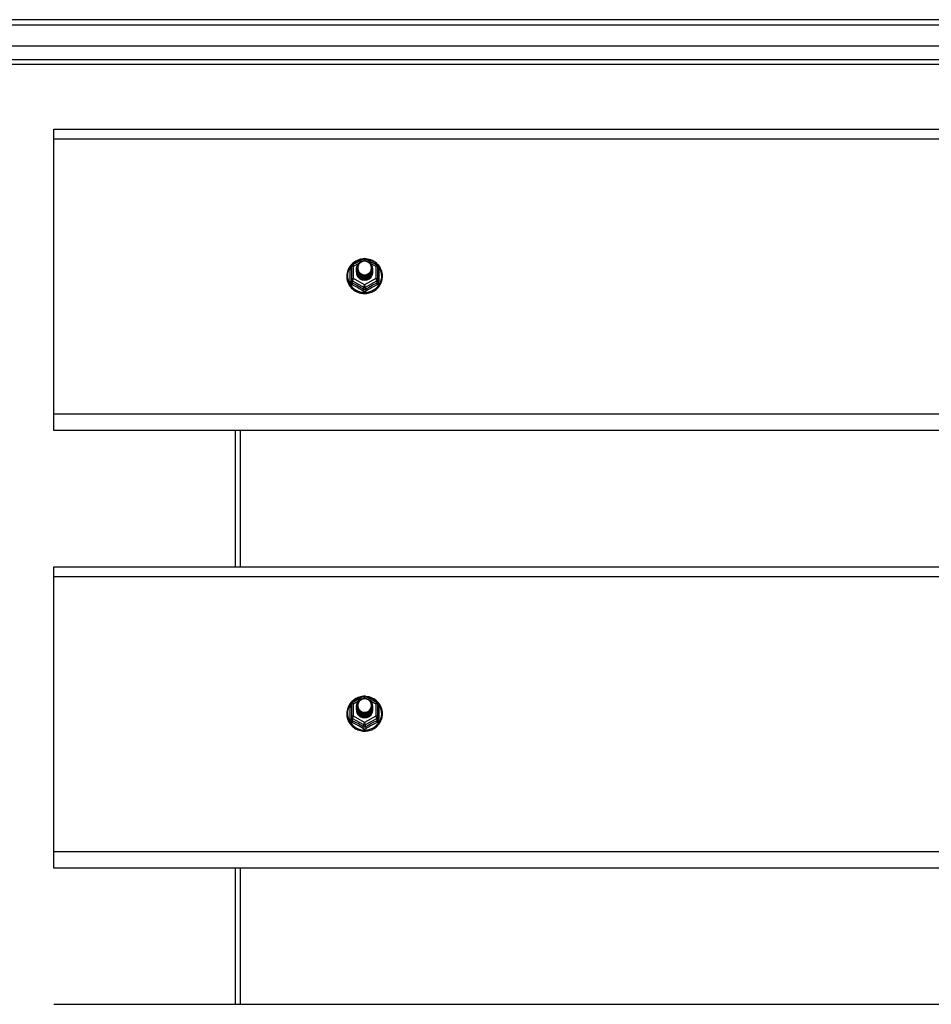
# Model space of a CAD drawing. Header units: inches. Extents: x 88 to 220, y 60 to 100.
# Tile 19 of 30: x 119 to 137, y 79 to 98. Entities that reach past the tile are written whole.
import ezdxf

# ---------------------------------------------------------------- set-up
doc = ezdxf.new("R2010")
doc.units = ezdxf.units.IN
doc.header["$MEASUREMENT"] = 0
doc.layers.add('Visible Edges(ANSI)', color=7, linetype='Continuous', lineweight=25)
doc.layers.add('Visible Tangent Edges(ANSI)', color=7, linetype='Continuous', lineweight=25)

msp = doc.modelspace()

# ---------------------------------------------------------------- linework, layer by layer
at = {"layer": 'Visible Edges(ANSI)'}
for p, q in [((154, 98.435), (88.198, 98.435)), ((153.39, 97.923), (88.807, 97.923)), ((153.202, 97.569), (88.996, 97.569)), ((119.599, 96.134), (119.599, 96.32)), ((119.599, 96.32), (153.233, 96.32)), ((119.599, 90.815), (119.599, 96.134)), ((125.365, 93.699), (125.579, 93.819)), ((125.618, 93.819), (125.832, 93.699)), ((125.345, 93.665), (125.345, 93.425)), ((125.445, 93.634), (125.445, 93.634)), ((125.445, 93.621), (125.445, 93.621)), ((125.445, 93.609), (125.445, 93.609)), ((125.445, 93.596), (125.445, 93.596)), ((125.445, 93.583), (125.445, 93.584)), ((125.445, 93.571), (125.445, 93.571)), ((125.445, 93.558), (125.445, 93.559)), ((125.752, 93.627), (125.752, 93.628)), ((125.752, 93.615), (125.752, 93.615)), ((125.752, 93.602), (125.752, 93.603)), ((125.752, 93.59), (125.752, 93.59)), ((125.752, 93.577), (125.752, 93.578)), ((125.752, 93.565), (125.752, 93.565)), ((125.853, 93.425), (125.853, 93.665)), ((125.345, 93.425), (125.345, 93.38)), ((125.581, 93.412), (125.579, 93.403)), ((125.853, 93.38), (125.853, 93.425)), ((119.599, 90.502), (119.599, 90.815)), ((153.233, 90.502), (119.599, 90.502)), ((123.099, 90.502), (123.099, 87.87)), ((119.599, 87.684), (119.599, 87.87)), ((119.599, 87.87), (153.233, 87.87)), ((119.599, 82.365), (119.599, 87.684)), ((125.345, 85.215), (125.345, 84.975)), ((125.365, 85.249), (125.579, 85.369)), ((125.618, 85.369), (125.832, 85.249)), ((125.853, 84.975), (125.853, 85.215)), ((125.445, 85.184), (125.445, 85.184)), ((125.445, 85.171), (125.445, 85.171)), ((125.445, 85.159), (125.445, 85.159)), ((125.445, 85.146), (125.445, 85.146)), ((125.445, 85.133), (125.445, 85.134)), ((125.445, 85.121), (125.445, 85.121)), ((125.445, 85.108), (125.445, 85.109)), ((125.752, 85.177), (125.752, 85.178)), ((125.752, 85.165), (125.752, 85.165)), ((125.752, 85.152), (125.752, 85.153)), ((125.752, 85.14), (125.752, 85.14)), ((125.752, 85.127), (125.752, 85.128)), ((125.752, 85.115), (125.752, 85.115)), ((125.345, 84.975), (125.345, 84.93)), ((125.581, 84.962), (125.579, 84.953)), ((125.853, 84.93), (125.853, 84.975)), ((119.599, 82.052), (119.599, 82.365)), ((153.233, 82.052), (119.599, 82.052)), ((123.099, 82.052), (123.099, 79.42)), ((119.599, 79.42), (153.233, 79.42))]:
    msp.add_line(p, q, dxfattribs=at)
at = {"layer": 'Visible Edges(ANSI)', "flags": 128}
for points in [[(125.573, 93.815), (125.548, 93.812), (125.523, 93.808), (125.499, 93.802), (125.476, 93.794), (125.453, 93.785), (125.43, 93.773), (125.409, 93.761), (125.389, 93.747), (125.369, 93.731), (125.351, 93.715), (125.335, 93.697), (125.319, 93.678), (125.305, 93.658), (125.293, 93.636), (125.282, 93.615), (125.273, 93.592), (125.266, 93.569), (125.26, 93.545), (125.256, 93.521), (125.254, 93.497), (125.254, 93.473), (125.255, 93.448), (125.259, 93.424), (125.264, 93.4), (125.271, 93.377), (125.279, 93.354), (125.29, 93.332), (125.302, 93.311), (125.315, 93.29), (125.33, 93.271), (125.347, 93.253), (125.364, 93.236), (125.383, 93.22), (125.403, 93.205), (125.424, 93.192), (125.446, 93.181), (125.469, 93.171), (125.493, 93.163), (125.517, 93.156), (125.541, 93.151), (125.566, 93.148), (125.591, 93.147), (125.616, 93.147), (125.64, 93.149), (125.665, 93.153), (125.689, 93.158), (125.713, 93.166), (125.736, 93.174), (125.759, 93.185), (125.781, 93.197), (125.801, 93.21), (125.821, 93.225), (125.84, 93.242), (125.857, 93.259), (125.873, 93.278), (125.887, 93.298), (125.9, 93.318), (125.912, 93.34), (125.921, 93.362), (125.929, 93.385), (125.936, 93.409), (125.94, 93.433), (125.943, 93.457), (125.944, 93.481)], [(125.466, 93.56), (125.45, 93.599), (125.445, 93.64), (125.453, 93.681), (125.473, 93.718), (125.503, 93.748), (125.541, 93.769), (125.583, 93.779), (125.627, 93.776), (125.668, 93.762), (125.704, 93.737), (125.731, 93.704), (125.748, 93.664), (125.752, 93.621), (125.744, 93.579), (125.724, 93.541), (125.694, 93.51), (125.657, 93.488), (125.614, 93.477), (125.57, 93.478), (125.529, 93.491), (125.493, 93.515), (125.466, 93.547), (125.45, 93.586), (125.445, 93.628)], [(125.485, 93.536), (125.507, 93.517), (125.534, 93.503), (125.562, 93.494), (125.592, 93.491), (125.622, 93.493), (125.651, 93.501), (125.677, 93.515), (125.701, 93.534), (125.719, 93.557), (125.733, 93.583), (125.741, 93.611), (125.743, 93.64), (125.738, 93.669), (125.727, 93.697), (125.711, 93.721), (125.69, 93.742), (125.665, 93.758), (125.637, 93.768), (125.607, 93.772), (125.577, 93.77), (125.548, 93.762), (125.522, 93.748), (125.5, 93.729), (125.483, 93.705)], [(125.944, 93.481), (125.942, 93.513), (125.938, 93.544), (125.93, 93.574), (125.92, 93.604), (125.907, 93.632), (125.891, 93.66), (125.872, 93.685), (125.851, 93.709), (125.828, 93.731), (125.803, 93.751), (125.777, 93.768), (125.748, 93.783), (125.719, 93.795), (125.688, 93.805), (125.657, 93.811), (125.625, 93.815)], [(125.445, 93.634), (125.445, 93.629), (125.445, 93.625), (125.446, 93.62), (125.446, 93.616), (125.447, 93.611), (125.448, 93.607), (125.449, 93.602), (125.45, 93.598), (125.451, 93.594), (125.452, 93.59), (125.454, 93.585), (125.455, 93.581), (125.457, 93.577), (125.459, 93.573), (125.461, 93.569), (125.463, 93.565), (125.465, 93.561), (125.468, 93.557), (125.47, 93.553), (125.473, 93.55), (125.476, 93.546), (125.479, 93.542), (125.482, 93.539), (125.485, 93.536)], [(125.445, 93.621), (125.446, 93.602), (125.45, 93.583), (125.457, 93.565), (125.466, 93.548), (125.477, 93.532), (125.49, 93.518), (125.505, 93.505), (125.522, 93.495), (125.54, 93.486), (125.559, 93.48), (125.579, 93.477), (125.599, 93.476), (125.619, 93.477), (125.638, 93.481), (125.657, 93.488), (125.675, 93.497), (125.692, 93.508), (125.707, 93.521), (125.72, 93.536), (125.732, 93.552), (125.741, 93.57), (125.747, 93.588), (125.751, 93.608), (125.752, 93.627)], [(125.752, 93.621), (125.752, 93.601), (125.748, 93.581), (125.742, 93.562), (125.734, 93.543), (125.723, 93.526), (125.709, 93.511), (125.694, 93.497), (125.677, 93.486), (125.659, 93.476), (125.639, 93.469), (125.619, 93.465), (125.599, 93.464), (125.578, 93.465), (125.558, 93.468), (125.538, 93.475), (125.52, 93.483), (125.503, 93.495), (125.488, 93.508), (125.475, 93.523), (125.464, 93.539), (125.455, 93.557), (125.449, 93.576), (125.446, 93.595), (125.445, 93.615)], [(125.445, 93.609), (125.446, 93.589), (125.45, 93.571), (125.457, 93.552), (125.466, 93.535), (125.477, 93.519), (125.49, 93.505), (125.505, 93.493), (125.522, 93.482), (125.54, 93.474), (125.559, 93.468), (125.579, 93.464), (125.599, 93.463), (125.619, 93.465), (125.638, 93.469), (125.657, 93.475), (125.675, 93.484), (125.692, 93.495), (125.707, 93.508), (125.72, 93.523), (125.732, 93.539), (125.741, 93.557), (125.747, 93.576), (125.751, 93.595), (125.752, 93.615)], [(125.752, 93.609), (125.752, 93.589), (125.748, 93.569), (125.742, 93.549), (125.734, 93.531), (125.723, 93.514), (125.709, 93.498), (125.694, 93.485), (125.677, 93.473), (125.659, 93.464), (125.639, 93.457), (125.619, 93.453), (125.599, 93.451), (125.578, 93.452), (125.558, 93.456), (125.538, 93.462), (125.52, 93.471), (125.503, 93.482), (125.488, 93.495), (125.475, 93.51), (125.464, 93.527), (125.455, 93.545), (125.449, 93.563), (125.446, 93.583), (125.445, 93.602)], [(125.445, 93.596), (125.446, 93.577), (125.45, 93.558), (125.457, 93.54), (125.466, 93.523), (125.477, 93.507), (125.49, 93.493), (125.505, 93.48), (125.522, 93.469), (125.54, 93.461), (125.559, 93.455), (125.579, 93.452), (125.599, 93.451), (125.619, 93.452), (125.638, 93.456), (125.657, 93.463), (125.675, 93.472), (125.692, 93.483), (125.707, 93.496), (125.72, 93.511), (125.732, 93.527), (125.741, 93.545), (125.747, 93.563), (125.751, 93.583), (125.752, 93.602)], [(125.752, 93.596), (125.752, 93.576), (125.748, 93.556), (125.742, 93.537), (125.734, 93.518), (125.723, 93.501), (125.709, 93.486), (125.694, 93.472), (125.677, 93.46), (125.659, 93.451), (125.639, 93.444), (125.619, 93.44), (125.599, 93.438), (125.578, 93.44), (125.558, 93.443), (125.538, 93.45), (125.52, 93.458), (125.503, 93.469), (125.488, 93.483), (125.475, 93.498), (125.464, 93.514), (125.455, 93.532), (125.449, 93.551), (125.446, 93.57), (125.445, 93.59)], [(125.445, 93.583), (125.446, 93.564), (125.45, 93.546), (125.457, 93.527), (125.466, 93.51), (125.477, 93.494), (125.49, 93.48), (125.505, 93.467), (125.522, 93.457), (125.54, 93.449), (125.559, 93.443), (125.579, 93.439), (125.599, 93.438), (125.619, 93.44), (125.638, 93.444), (125.657, 93.45), (125.675, 93.459), (125.692, 93.47), (125.707, 93.483), (125.72, 93.498), (125.732, 93.514), (125.741, 93.532), (125.747, 93.551), (125.751, 93.57), (125.752, 93.59)], [(125.752, 93.584), (125.752, 93.563), (125.748, 93.544), (125.742, 93.524), (125.734, 93.506), (125.723, 93.489), (125.709, 93.473), (125.694, 93.459), (125.677, 93.448), (125.659, 93.439), (125.639, 93.432), (125.619, 93.428), (125.599, 93.426), (125.578, 93.427), (125.558, 93.431), (125.538, 93.437), (125.52, 93.446), (125.503, 93.457), (125.488, 93.47), (125.475, 93.485), (125.464, 93.502), (125.455, 93.52), (125.449, 93.538), (125.446, 93.558), (125.445, 93.577)], [(125.445, 93.571), (125.446, 93.552), (125.45, 93.533), (125.457, 93.515), (125.466, 93.498), (125.477, 93.482), (125.49, 93.467), (125.505, 93.455), (125.522, 93.444), (125.54, 93.436), (125.559, 93.43), (125.579, 93.427), (125.599, 93.426), (125.619, 93.427), (125.638, 93.431), (125.657, 93.438), (125.675, 93.446), (125.692, 93.458), (125.707, 93.471), (125.72, 93.485), (125.732, 93.502), (125.741, 93.52), (125.747, 93.538), (125.751, 93.558), (125.752, 93.577)], [(125.752, 93.571), (125.752, 93.551), (125.748, 93.531), (125.742, 93.512), (125.734, 93.493), (125.723, 93.476), (125.709, 93.461), (125.694, 93.447), (125.677, 93.435), (125.659, 93.426), (125.639, 93.419), (125.619, 93.415), (125.599, 93.413), (125.578, 93.414), (125.558, 93.418), (125.538, 93.425), (125.52, 93.433), (125.503, 93.444), (125.488, 93.458), (125.475, 93.473), (125.464, 93.489), (125.455, 93.507), (125.449, 93.526), (125.446, 93.545), (125.445, 93.565)], [(125.445, 93.558), (125.446, 93.539), (125.45, 93.52), (125.457, 93.502), (125.466, 93.485), (125.477, 93.469), (125.49, 93.455), (125.505, 93.442), (125.522, 93.432), (125.54, 93.424), (125.559, 93.418), (125.579, 93.414), (125.599, 93.413), (125.619, 93.415), (125.638, 93.419), (125.657, 93.425), (125.675, 93.434), (125.692, 93.445), (125.707, 93.458), (125.72, 93.473), (125.732, 93.489), (125.741, 93.507), (125.747, 93.526), (125.751, 93.545), (125.752, 93.565)], [(125.483, 93.575), (125.482, 93.574), (125.482, 93.573), (125.481, 93.573), (125.48, 93.572), (125.48, 93.572), (125.479, 93.571), (125.478, 93.57), (125.477, 93.57), (125.477, 93.569), (125.476, 93.569), (125.475, 93.568), (125.475, 93.567), (125.474, 93.567), (125.473, 93.566), (125.472, 93.566), (125.472, 93.565), (125.471, 93.564), (125.47, 93.564), (125.47, 93.563), (125.469, 93.563), (125.468, 93.562), (125.467, 93.561), (125.467, 93.561), (125.466, 93.56)], [(125.483, 93.705), (125.482, 93.702), (125.48, 93.7), (125.479, 93.697), (125.478, 93.695), (125.477, 93.692), (125.476, 93.689), (125.475, 93.687), (125.474, 93.684), (125.473, 93.681), (125.473, 93.679), (125.472, 93.676), (125.471, 93.673), (125.471, 93.67), (125.47, 93.668), (125.47, 93.665), (125.47, 93.662), (125.469, 93.659), (125.469, 93.657), (125.469, 93.654), (125.469, 93.651), (125.469, 93.648), (125.469, 93.645), (125.469, 93.643), (125.469, 93.64)], [(125.469, 93.64), (125.469, 93.637), (125.469, 93.634), (125.469, 93.631), (125.469, 93.629), (125.469, 93.626), (125.469, 93.623), (125.469, 93.62), (125.47, 93.617), (125.47, 93.615), (125.471, 93.612), (125.471, 93.609), (125.472, 93.606), (125.472, 93.604), (125.473, 93.601), (125.474, 93.598), (125.474, 93.595), (125.475, 93.593), (125.476, 93.59), (125.477, 93.587), (125.478, 93.585), (125.479, 93.582), (125.481, 93.58), (125.482, 93.577), (125.483, 93.575)], [(125.579, 93.403), (125.571, 93.405), (125.563, 93.407), (125.555, 93.409), (125.547, 93.411), (125.54, 93.414), (125.532, 93.418), (125.525, 93.421), (125.518, 93.425), (125.511, 93.43), (125.504, 93.435), (125.498, 93.44), (125.492, 93.445), (125.487, 93.451), (125.481, 93.457), (125.476, 93.463), (125.471, 93.469), (125.467, 93.476), (125.463, 93.483), (125.46, 93.49), (125.457, 93.498), (125.454, 93.505), (125.452, 93.513), (125.45, 93.52), (125.448, 93.528)], [(125.573, 85.365), (125.548, 85.362), (125.523, 85.358), (125.499, 85.352), (125.476, 85.344), (125.453, 85.335), (125.43, 85.323), (125.409, 85.311), (125.389, 85.297), (125.369, 85.281), (125.351, 85.265), (125.335, 85.247), (125.319, 85.228), (125.305, 85.208), (125.293, 85.186), (125.282, 85.165), (125.273, 85.142), (125.266, 85.119), (125.26, 85.095), (125.256, 85.071), (125.254, 85.047), (125.254, 85.023), (125.255, 84.998), (125.259, 84.974), (125.264, 84.95), (125.271, 84.927), (125.279, 84.904), (125.29, 84.882), (125.302, 84.861), (125.315, 84.84), (125.33, 84.821), (125.347, 84.803), (125.364, 84.786), (125.383, 84.77), (125.403, 84.755), (125.424, 84.742), (125.446, 84.731), (125.469, 84.721), (125.493, 84.713), (125.517, 84.706), (125.541, 84.701), (125.566, 84.698), (125.591, 84.697), (125.616, 84.697), (125.64, 84.699), (125.665, 84.703), (125.689, 84.708), (125.713, 84.716), (125.736, 84.724), (125.759, 84.735), (125.781, 84.747), (125.801, 84.76), (125.821, 84.775), (125.84, 84.792), (125.857, 84.809), (125.873, 84.828), (125.887, 84.848), (125.9, 84.868), (125.912, 84.89), (125.921, 84.912), (125.929, 84.935), (125.936, 84.959), (125.94, 84.983), (125.943, 85.007), (125.944, 85.031)], [(125.466, 85.11), (125.45, 85.149), (125.445, 85.19), (125.453, 85.231), (125.473, 85.268), (125.503, 85.298), (125.541, 85.319), (125.583, 85.329), (125.627, 85.326), (125.668, 85.312), (125.704, 85.287), (125.731, 85.254), (125.748, 85.214), (125.752, 85.171), (125.744, 85.129), (125.724, 85.091), (125.694, 85.06), (125.657, 85.038), (125.614, 85.027), (125.57, 85.028), (125.529, 85.041), (125.493, 85.065), (125.466, 85.097), (125.45, 85.136), (125.445, 85.178)], [(125.483, 85.255), (125.482, 85.252), (125.48, 85.25), (125.479, 85.247), (125.478, 85.245), (125.477, 85.242), (125.476, 85.239), (125.475, 85.237), (125.474, 85.234), (125.473, 85.231), (125.473, 85.229), (125.472, 85.226), (125.471, 85.223), (125.471, 85.22), (125.47, 85.218), (125.47, 85.215), (125.47, 85.212), (125.469, 85.209), (125.469, 85.207), (125.469, 85.204), (125.469, 85.201), (125.469, 85.198), (125.469, 85.195), (125.469, 85.193), (125.469, 85.19)], [(125.469, 85.19), (125.469, 85.187), (125.469, 85.184), (125.469, 85.181), (125.469, 85.179), (125.469, 85.176), (125.469, 85.173), (125.469, 85.17), (125.47, 85.167), (125.47, 85.165), (125.471, 85.162), (125.471, 85.159), (125.472, 85.156), (125.472, 85.154), (125.473, 85.151), (125.474, 85.148), (125.474, 85.145), (125.475, 85.143), (125.476, 85.14), (125.477, 85.137), (125.478, 85.135), (125.479, 85.132), (125.481, 85.13), (125.482, 85.127), (125.483, 85.125)], [(125.485, 85.086), (125.507, 85.067), (125.534, 85.053), (125.562, 85.044), (125.592, 85.041), (125.622, 85.043), (125.651, 85.051), (125.677, 85.065), (125.701, 85.084), (125.719, 85.107), (125.733, 85.133), (125.741, 85.161), (125.743, 85.19), (125.738, 85.219), (125.727, 85.247), (125.711, 85.271), (125.69, 85.292), (125.665, 85.308), (125.637, 85.318), (125.607, 85.322), (125.577, 85.32), (125.548, 85.312), (125.522, 85.298), (125.5, 85.279), (125.483, 85.255)], [(125.944, 85.031), (125.942, 85.063), (125.938, 85.094), (125.93, 85.124), (125.92, 85.154), (125.907, 85.182), (125.891, 85.21), (125.872, 85.235), (125.851, 85.259), (125.828, 85.281), (125.803, 85.301), (125.777, 85.318), (125.748, 85.333), (125.719, 85.345), (125.688, 85.355), (125.657, 85.361), (125.625, 85.365)], [(125.445, 85.184), (125.445, 85.179), (125.445, 85.175), (125.446, 85.17), (125.446, 85.166), (125.447, 85.161), (125.448, 85.157), (125.449, 85.152), (125.45, 85.148), (125.451, 85.144), (125.452, 85.14), (125.454, 85.135), (125.455, 85.131), (125.457, 85.127), (125.459, 85.123), (125.461, 85.119), (125.463, 85.115), (125.465, 85.111), (125.468, 85.107), (125.47, 85.103), (125.473, 85.1), (125.476, 85.096), (125.479, 85.092), (125.482, 85.089), (125.485, 85.086)], [(125.445, 85.171), (125.446, 85.152), (125.45, 85.133), (125.457, 85.115), (125.466, 85.098), (125.477, 85.082), (125.49, 85.068), (125.505, 85.055), (125.522, 85.045), (125.54, 85.036), (125.559, 85.03), (125.579, 85.027), (125.599, 85.026), (125.619, 85.027), (125.638, 85.031), (125.657, 85.038), (125.675, 85.047), (125.692, 85.058), (125.707, 85.071), (125.72, 85.086), (125.732, 85.102), (125.741, 85.12), (125.747, 85.138), (125.751, 85.158), (125.752, 85.177)], [(125.752, 85.171), (125.752, 85.151), (125.748, 85.131), (125.742, 85.112), (125.734, 85.093), (125.723, 85.076), (125.709, 85.061), (125.694, 85.047), (125.677, 85.036), (125.659, 85.026), (125.639, 85.019), (125.619, 85.015), (125.599, 85.014), (125.578, 85.015), (125.558, 85.018), (125.538, 85.025), (125.52, 85.033), (125.503, 85.045), (125.488, 85.058), (125.475, 85.073), (125.464, 85.089), (125.455, 85.107), (125.449, 85.126), (125.446, 85.145), (125.445, 85.165)], [(125.445, 85.159), (125.446, 85.139), (125.45, 85.121), (125.457, 85.102), (125.466, 85.085), (125.477, 85.069), (125.49, 85.055), (125.505, 85.043), (125.522, 85.032), (125.54, 85.024), (125.559, 85.018), (125.579, 85.014), (125.599, 85.013), (125.619, 85.015), (125.638, 85.019), (125.657, 85.025), (125.675, 85.034), (125.692, 85.045), (125.707, 85.058), (125.72, 85.073), (125.732, 85.089), (125.741, 85.107), (125.747, 85.126), (125.751, 85.145), (125.752, 85.165)], [(125.752, 85.159), (125.752, 85.139), (125.748, 85.119), (125.742, 85.099), (125.734, 85.081), (125.723, 85.064), (125.709, 85.048), (125.694, 85.035), (125.677, 85.023), (125.659, 85.014), (125.639, 85.007), (125.619, 85.003), (125.599, 85.001), (125.578, 85.002), (125.558, 85.006), (125.538, 85.012), (125.52, 85.021), (125.503, 85.032), (125.488, 85.045), (125.475, 85.06), (125.464, 85.077), (125.455, 85.095), (125.449, 85.113), (125.446, 85.133), (125.445, 85.152)], [(125.445, 85.146), (125.446, 85.127), (125.45, 85.108), (125.457, 85.09), (125.466, 85.073), (125.477, 85.057), (125.49, 85.043), (125.505, 85.03), (125.522, 85.019), (125.54, 85.011), (125.559, 85.005), (125.579, 85.002), (125.599, 85.001), (125.619, 85.002), (125.638, 85.006), (125.657, 85.013), (125.675, 85.022), (125.692, 85.033), (125.707, 85.046), (125.72, 85.061), (125.732, 85.077), (125.741, 85.095), (125.747, 85.113), (125.751, 85.133), (125.752, 85.152)], [(125.752, 85.146), (125.752, 85.126), (125.748, 85.106), (125.742, 85.087), (125.734, 85.068), (125.723, 85.051), (125.709, 85.036), (125.694, 85.022), (125.677, 85.01), (125.659, 85.001), (125.639, 84.994), (125.619, 84.99), (125.599, 84.988), (125.578, 84.99), (125.558, 84.993), (125.538, 85), (125.52, 85.008), (125.503, 85.019), (125.488, 85.033), (125.475, 85.048), (125.464, 85.064), (125.455, 85.082), (125.449, 85.101), (125.446, 85.12), (125.445, 85.14)], [(125.445, 85.133), (125.446, 85.114), (125.45, 85.096), (125.457, 85.077), (125.466, 85.06), (125.477, 85.044), (125.49, 85.03), (125.505, 85.017), (125.522, 85.007), (125.54, 84.999), (125.559, 84.993), (125.579, 84.989), (125.599, 84.988), (125.619, 84.99), (125.638, 84.994), (125.657, 85), (125.675, 85.009), (125.692, 85.02), (125.707, 85.033), (125.72, 85.048), (125.732, 85.064), (125.741, 85.082), (125.747, 85.101), (125.751, 85.12), (125.752, 85.14)], [(125.752, 85.134), (125.752, 85.113), (125.748, 85.094), (125.742, 85.074), (125.734, 85.056), (125.723, 85.039), (125.709, 85.023), (125.694, 85.009), (125.677, 84.998), (125.659, 84.989), (125.639, 84.982), (125.619, 84.978), (125.599, 84.976), (125.578, 84.977), (125.558, 84.981), (125.538, 84.987), (125.52, 84.996), (125.503, 85.007), (125.488, 85.02), (125.475, 85.035), (125.464, 85.052), (125.455, 85.07), (125.449, 85.088), (125.446, 85.108), (125.445, 85.127)], [(125.445, 85.121), (125.446, 85.102), (125.45, 85.083), (125.457, 85.065), (125.466, 85.048), (125.477, 85.032), (125.49, 85.017), (125.505, 85.005), (125.522, 84.994), (125.54, 84.986), (125.559, 84.98), (125.579, 84.977), (125.599, 84.976), (125.619, 84.977), (125.638, 84.981), (125.657, 84.988), (125.675, 84.996), (125.692, 85.008), (125.707, 85.021), (125.72, 85.035), (125.732, 85.052), (125.741, 85.07), (125.747, 85.088), (125.751, 85.108), (125.752, 85.127)], [(125.752, 85.121), (125.752, 85.101), (125.748, 85.081), (125.742, 85.062), (125.734, 85.043), (125.723, 85.026), (125.709, 85.011), (125.694, 84.997), (125.677, 84.985), (125.659, 84.976), (125.639, 84.969), (125.619, 84.965), (125.599, 84.963), (125.578, 84.964), (125.558, 84.968), (125.538, 84.975), (125.52, 84.983), (125.503, 84.994), (125.488, 85.008), (125.475, 85.023), (125.464, 85.039), (125.455, 85.057), (125.449, 85.076), (125.446, 85.095), (125.445, 85.115)], [(125.445, 85.108), (125.446, 85.089), (125.45, 85.07), (125.457, 85.052), (125.466, 85.035), (125.477, 85.019), (125.49, 85.005), (125.505, 84.992), (125.522, 84.982), (125.54, 84.974), (125.559, 84.968), (125.579, 84.964), (125.599, 84.963), (125.619, 84.965), (125.638, 84.969), (125.657, 84.975), (125.675, 84.984), (125.692, 84.995), (125.707, 85.008), (125.72, 85.023), (125.732, 85.039), (125.741, 85.057), (125.747, 85.076), (125.751, 85.095), (125.752, 85.115)], [(125.579, 84.953), (125.571, 84.955), (125.563, 84.957), (125.555, 84.959), (125.547, 84.961), (125.54, 84.964), (125.532, 84.968), (125.525, 84.971), (125.518, 84.975), (125.511, 84.98), (125.504, 84.985), (125.498, 84.99), (125.492, 84.995), (125.487, 85.001), (125.481, 85.007), (125.476, 85.013), (125.471, 85.019), (125.467, 85.026), (125.463, 85.033), (125.46, 85.04), (125.457, 85.048), (125.454, 85.055), (125.452, 85.063), (125.45, 85.07), (125.448, 85.078)], [(125.483, 85.125), (125.482, 85.124), (125.482, 85.123), (125.481, 85.123), (125.48, 85.122), (125.48, 85.122), (125.479, 85.121), (125.478, 85.12), (125.477, 85.12), (125.477, 85.119), (125.476, 85.119), (125.475, 85.118), (125.475, 85.117), (125.474, 85.117), (125.473, 85.116), (125.472, 85.116), (125.472, 85.115), (125.471, 85.114), (125.47, 85.114), (125.47, 85.113), (125.469, 85.113), (125.468, 85.112), (125.467, 85.111), (125.467, 85.111), (125.466, 85.11)]]:
    msp.add_lwpolyline(points, dxfattribs=at)
at = {"layer": 'Visible Edges(ANSI)'}
for centre, start, end in [((125.599, 93.784), 60.8255, 119.1745), ((125.384, 93.665), 119.1745, 180), ((125.813, 93.665), 0, 60.8255), ((125.384, 85.215), 119.1745, 180), ((125.599, 85.334), 60.8255, 119.1745), ((125.813, 85.215), 0, 60.8255)]:
    msp.add_arc(centre, 0.0394, start, end, dxfattribs=at)
for centre, major_axis, start_param, end_param in [((125.599, 93.64), (0.134, 0), 3.671471, 8.899926), ((125.599, 93.555), (-0.158, 0), 6.032414, 9.675269), ((125.599, 93.635), (0.154, 0), 3.669461, 3.875388), ((125.599, 85.19), (0.134, 0), 3.671471, 8.899926), ((125.599, 85.105), (-0.158, 0), 6.032414, 9.675269), ((125.599, 85.185), (0.154, 0), 3.669461, 3.875388)]:
    msp.add_ellipse(centre, major_axis=major_axis, ratio=0.966998, start_param=start_param, end_param=end_param, dxfattribs=at)
at = {"layer": 'Visible Tangent Edges(ANSI)'}
for p, q in [((88.198, 98.336), (154, 98.336)), ((88.866, 97.668), (153.332, 97.668)), ((119.599, 96.134), (153.233, 96.134)), ((125.567, 93.776), (125.599, 93.794)), ((125.599, 93.794), (125.633, 93.775)), ((125.321, 93.377), (125.321, 93.604)), ((125.384, 93.675), (125.482, 93.729)), ((125.384, 93.435), (125.384, 93.675)), ((125.708, 93.733), (125.813, 93.675)), ((125.813, 93.675), (125.813, 93.435)), ((125.877, 93.604), (125.877, 93.377)), ((125.364, 93.392), (125.579, 93.272)), ((125.364, 93.347), (125.364, 93.392)), ((125.599, 93.315), (125.384, 93.435)), ((125.813, 93.435), (125.599, 93.315)), ((125.618, 93.272), (125.833, 93.392)), ((125.833, 93.392), (125.833, 93.347)), ((125.579, 93.272), (125.579, 93.227)), ((125.618, 93.227), (125.618, 93.272)), ((153.233, 90.815), (119.599, 90.815)), ((123.198, 90.502), (123.198, 87.87)), ((119.599, 87.684), (153.233, 87.684)), ((125.384, 85.225), (125.482, 85.279)), ((125.384, 84.985), (125.384, 85.225)), ((125.567, 85.326), (125.599, 85.344)), ((125.599, 85.344), (125.633, 85.325)), ((125.708, 85.283), (125.813, 85.225)), ((125.813, 85.225), (125.813, 84.985)), ((125.321, 84.927), (125.321, 85.154)), ((125.877, 85.154), (125.877, 84.927)), ((125.364, 84.942), (125.579, 84.822)), ((125.364, 84.897), (125.364, 84.942)), ((125.599, 84.865), (125.384, 84.985)), ((125.579, 84.822), (125.579, 84.777)), ((125.813, 84.985), (125.599, 84.865)), ((125.618, 84.822), (125.833, 84.942)), ((125.618, 84.777), (125.618, 84.822)), ((125.833, 84.942), (125.833, 84.897)), ((153.233, 82.365), (119.599, 82.365)), ((123.198, 82.052), (123.198, 79.42))]:
    msp.add_line(p, q, dxfattribs=at)
at = {"layer": 'Visible Tangent Edges(ANSI)', "flags": 128}
for points in [[(125.345, 93.657), (125.343, 93.655), (125.341, 93.653), (125.339, 93.652), (125.338, 93.65), (125.336, 93.648), (125.334, 93.646), (125.333, 93.644), (125.332, 93.641), (125.33, 93.639), (125.329, 93.637), (125.328, 93.635), (125.327, 93.633), (125.326, 93.63), (125.325, 93.628), (125.324, 93.626), (125.323, 93.623), (125.323, 93.621), (125.322, 93.619), (125.322, 93.616), (125.321, 93.614), (125.321, 93.612), (125.321, 93.609), (125.321, 93.607), (125.321, 93.604)], [(125.877, 93.604), (125.877, 93.607), (125.877, 93.609), (125.876, 93.612), (125.876, 93.614), (125.876, 93.616), (125.875, 93.619), (125.875, 93.621), (125.874, 93.623), (125.873, 93.626), (125.872, 93.628), (125.872, 93.63), (125.871, 93.633), (125.869, 93.635), (125.868, 93.637), (125.867, 93.639), (125.866, 93.641), (125.864, 93.644), (125.863, 93.646), (125.861, 93.648), (125.86, 93.65), (125.858, 93.652), (125.856, 93.653), (125.854, 93.655), (125.853, 93.657)], [(125.321, 93.377), (125.321, 93.374), (125.321, 93.371), (125.321, 93.367), (125.322, 93.364), (125.322, 93.361), (125.323, 93.358), (125.324, 93.355), (125.325, 93.352), (125.326, 93.349), (125.328, 93.346), (125.329, 93.343), (125.331, 93.34), (125.332, 93.337), (125.334, 93.335), (125.336, 93.332), (125.338, 93.33), (125.34, 93.328), (125.342, 93.325), (125.345, 93.323), (125.347, 93.321), (125.35, 93.319), (125.352, 93.318), (125.355, 93.316), (125.358, 93.315)], [(125.364, 93.347), (125.363, 93.348), (125.362, 93.349), (125.36, 93.35), (125.359, 93.35), (125.358, 93.351), (125.356, 93.352), (125.355, 93.354), (125.354, 93.355), (125.353, 93.356), (125.352, 93.357), (125.351, 93.359), (125.35, 93.36), (125.349, 93.362), (125.348, 93.363), (125.348, 93.365), (125.347, 93.366), (125.347, 93.368), (125.346, 93.37), (125.346, 93.371), (125.345, 93.373), (125.345, 93.375), (125.345, 93.377), (125.345, 93.378), (125.345, 93.38)], [(125.853, 93.38), (125.853, 93.378), (125.852, 93.377), (125.852, 93.375), (125.852, 93.373), (125.852, 93.371), (125.851, 93.37), (125.851, 93.368), (125.85, 93.366), (125.85, 93.365), (125.849, 93.363), (125.848, 93.362), (125.847, 93.36), (125.846, 93.359), (125.845, 93.357), (125.844, 93.356), (125.843, 93.355), (125.842, 93.354), (125.841, 93.352), (125.84, 93.351), (125.839, 93.35), (125.837, 93.35), (125.836, 93.349), (125.834, 93.348), (125.833, 93.347)], [(125.84, 93.315), (125.842, 93.316), (125.845, 93.318), (125.848, 93.319), (125.85, 93.321), (125.853, 93.323), (125.855, 93.325), (125.857, 93.328), (125.859, 93.33), (125.861, 93.332), (125.863, 93.335), (125.865, 93.337), (125.867, 93.34), (125.868, 93.343), (125.87, 93.346), (125.871, 93.349), (125.872, 93.352), (125.873, 93.355), (125.874, 93.358), (125.875, 93.361), (125.876, 93.364), (125.876, 93.367), (125.877, 93.371), (125.877, 93.374), (125.877, 93.377)], [(125.561, 93.201), (125.564, 93.199), (125.567, 93.198), (125.57, 93.197), (125.573, 93.195), (125.576, 93.194), (125.579, 93.193), (125.582, 93.192), (125.586, 93.192), (125.589, 93.191), (125.592, 93.191), (125.595, 93.191), (125.599, 93.19), (125.602, 93.191), (125.605, 93.191), (125.609, 93.191), (125.612, 93.192), (125.615, 93.192), (125.618, 93.193), (125.621, 93.194), (125.624, 93.195), (125.627, 93.197), (125.63, 93.198), (125.633, 93.199), (125.636, 93.201)], [(125.618, 93.227), (125.617, 93.226), (125.615, 93.226), (125.614, 93.225), (125.612, 93.224), (125.611, 93.223), (125.609, 93.223), (125.607, 93.222), (125.606, 93.222), (125.604, 93.222), (125.602, 93.222), (125.6, 93.221), (125.599, 93.221), (125.597, 93.221), (125.595, 93.222), (125.594, 93.222), (125.592, 93.222), (125.59, 93.222), (125.588, 93.223), (125.587, 93.223), (125.585, 93.224), (125.584, 93.225), (125.582, 93.226), (125.58, 93.226), (125.579, 93.227)], [(125.345, 85.207), (125.343, 85.205), (125.341, 85.203), (125.339, 85.202), (125.338, 85.2), (125.336, 85.198), (125.334, 85.196), (125.333, 85.194), (125.332, 85.191), (125.33, 85.189), (125.329, 85.187), (125.328, 85.185), (125.327, 85.183), (125.326, 85.18), (125.325, 85.178), (125.324, 85.176), (125.323, 85.173), (125.323, 85.171), (125.322, 85.169), (125.322, 85.166), (125.321, 85.164), (125.321, 85.162), (125.321, 85.159), (125.321, 85.157), (125.321, 85.154)], [(125.877, 85.154), (125.877, 85.157), (125.877, 85.159), (125.876, 85.162), (125.876, 85.164), (125.876, 85.166), (125.875, 85.169), (125.875, 85.171), (125.874, 85.173), (125.873, 85.176), (125.872, 85.178), (125.872, 85.18), (125.871, 85.183), (125.869, 85.185), (125.868, 85.187), (125.867, 85.189), (125.866, 85.191), (125.864, 85.194), (125.863, 85.196), (125.861, 85.198), (125.86, 85.2), (125.858, 85.202), (125.856, 85.203), (125.854, 85.205), (125.853, 85.207)], [(125.321, 84.927), (125.321, 84.924), (125.321, 84.921), (125.321, 84.917), (125.322, 84.914), (125.322, 84.911), (125.323, 84.908), (125.324, 84.905), (125.325, 84.902), (125.326, 84.899), (125.328, 84.896), (125.329, 84.893), (125.331, 84.89), (125.332, 84.887), (125.334, 84.885), (125.336, 84.882), (125.338, 84.88), (125.34, 84.878), (125.342, 84.875), (125.345, 84.873), (125.347, 84.871), (125.35, 84.869), (125.352, 84.868), (125.355, 84.866), (125.358, 84.865)], [(125.364, 84.897), (125.363, 84.898), (125.362, 84.899), (125.36, 84.9), (125.359, 84.9), (125.358, 84.901), (125.356, 84.902), (125.355, 84.904), (125.354, 84.905), (125.353, 84.906), (125.352, 84.907), (125.351, 84.909), (125.35, 84.91), (125.349, 84.912), (125.348, 84.913), (125.348, 84.915), (125.347, 84.916), (125.347, 84.918), (125.346, 84.92), (125.346, 84.921), (125.345, 84.923), (125.345, 84.925), (125.345, 84.927), (125.345, 84.928), (125.345, 84.93)], [(125.853, 84.93), (125.853, 84.928), (125.852, 84.927), (125.852, 84.925), (125.852, 84.923), (125.852, 84.921), (125.851, 84.92), (125.851, 84.918), (125.85, 84.916), (125.85, 84.915), (125.849, 84.913), (125.848, 84.912), (125.847, 84.91), (125.846, 84.909), (125.845, 84.907), (125.844, 84.906), (125.843, 84.905), (125.842, 84.904), (125.841, 84.902), (125.84, 84.901), (125.839, 84.9), (125.837, 84.9), (125.836, 84.899), (125.834, 84.898), (125.833, 84.897)], [(125.84, 84.865), (125.842, 84.866), (125.845, 84.868), (125.848, 84.869), (125.85, 84.871), (125.853, 84.873), (125.855, 84.875), (125.857, 84.878), (125.859, 84.88), (125.861, 84.882), (125.863, 84.885), (125.865, 84.887), (125.867, 84.89), (125.868, 84.893), (125.87, 84.896), (125.871, 84.899), (125.872, 84.902), (125.873, 84.905), (125.874, 84.908), (125.875, 84.911), (125.876, 84.914), (125.876, 84.917), (125.877, 84.921), (125.877, 84.924), (125.877, 84.927)], [(125.561, 84.751), (125.564, 84.749), (125.567, 84.748), (125.57, 84.747), (125.573, 84.745), (125.576, 84.744), (125.579, 84.743), (125.582, 84.742), (125.586, 84.742), (125.589, 84.741), (125.592, 84.741), (125.595, 84.741), (125.599, 84.74), (125.602, 84.741), (125.605, 84.741), (125.609, 84.741), (125.612, 84.742), (125.615, 84.742), (125.618, 84.743), (125.621, 84.744), (125.624, 84.745), (125.627, 84.747), (125.63, 84.748), (125.633, 84.749), (125.636, 84.751)], [(125.618, 84.777), (125.617, 84.776), (125.615, 84.776), (125.614, 84.775), (125.612, 84.774), (125.611, 84.773), (125.609, 84.773), (125.607, 84.772), (125.606, 84.772), (125.604, 84.772), (125.602, 84.772), (125.6, 84.771), (125.599, 84.771), (125.597, 84.771), (125.595, 84.772), (125.594, 84.772), (125.592, 84.772), (125.59, 84.772), (125.588, 84.773), (125.587, 84.773), (125.585, 84.774), (125.584, 84.775), (125.582, 84.776), (125.58, 84.776), (125.579, 84.777)]]:
    msp.add_lwpolyline(points, dxfattribs=at)
at = {"layer": 'Visible Tangent Edges(ANSI)'}
for centre, major_axis, ratio, start_param, end_param in [((125.599, 93.487), (0.331, 0), 0.966998, 1.708073, 7.716705), ((125.599, 93.784), (-0.0192, 0.0344), 0.127392, 4.936728, 6.283185), ((125.599, 93.784), (0.0192, 0.0344), 0.127392, 0, 1.346458), ((125.305, 93.62), (0.0394, 0), 0.420933, 5.107073, 6.283185), ((125.384, 93.665), (-0.0394, 0), 0.254784, 4.712389, 6.283185), ((125.384, 93.665), (-0.0192, 0.0344), 0.127392, 4.936728, 6.283185), ((125.813, 93.665), (0.0192, 0.0344), 0.127392, 0, 1.346458), ((125.813, 93.665), (0.0394, 0), 0.254784, 0, 1.570796), ((125.892, 93.62), (-0.0394, 0), 0.420933, 0, 1.176113), ((125.305, 93.38), (0.0394, 0), 0.080687, 5.107073, 6.283185), ((125.384, 93.425), (-0.0394, 0), 0.254784, 4.712389, 6.283185), ((125.384, 93.425), (-0.0394, 0), 0.966998, 0, 1.047198), ((125.384, 93.425), (-0.0192, -0.0344), 0.127392, 4.48805, 6.058847), ((125.813, 93.425), (0.0394, 0), 0.254784, 0, 1.570796), ((125.813, 93.425), (0.0192, -0.0344), 0.127392, 0.224339, 1.795135), ((125.813, 93.425), (0.0394, 0), 0.966998, 5.235988, 6.283185), ((125.892, 93.38), (-0.0394, 0), 0.080687, 0, 1.176113), ((125.345, 93.314), (0.0178, 0.0351), 0.295528, 4.874003, 6.050115), ((125.46, 93.09), (0.573, -0.342), 0.220649, 1.524932, 1.878631), ((125.472, 93.111), (-0.605, 0.361), 0.220649, 4.666525, 5.020223), ((125.559, 93.194), (0.0205, 0.0336), 0.044718, 0.222707, 1.398819), ((125.599, 93.305), (-0.0192, -0.0344), 0.127392, 4.48805, 6.058847), ((125.599, 93.305), (0.0394, 0), 0.966998, 4.18879, 5.235988), ((125.599, 93.305), (0.0192, -0.0344), 0.127392, 0.224339, 1.795135), ((125.726, 93.111), (-0.605, -0.361), 0.220649, 4.404555, 4.758253), ((125.638, 93.194), (-0.0205, 0.0336), 0.044718, 4.884366, 6.060479), ((125.738, 93.09), (0.573, 0.342), 0.220649, 1.262962, 1.61666), ((125.853, 93.314), (-0.0178, 0.0351), 0.295528, 0.23307, 1.409183), ((125.599, 85.037), (0.331, 0), 0.966998, 1.708073, 7.716705), ((125.384, 85.215), (-0.0394, 0), 0.254784, 4.712389, 6.283185), ((125.384, 85.215), (-0.0192, 0.0344), 0.127392, 4.936728, 6.283185), ((125.599, 85.334), (-0.0192, 0.0344), 0.127392, 4.936728, 6.283185), ((125.599, 85.334), (0.0192, 0.0344), 0.127392, 0, 1.346458), ((125.813, 85.215), (0.0192, 0.0344), 0.127392, 0, 1.346458), ((125.813, 85.215), (0.0394, 0), 0.254784, 0, 1.570796), ((125.305, 85.17), (0.0394, 0), 0.420933, 5.107073, 6.283185), ((125.892, 85.17), (-0.0394, 0), 0.420933, 0, 1.176113), ((125.305, 84.93), (0.0394, 0), 0.080687, 5.107073, 6.283185), ((125.384, 84.975), (-0.0394, 0), 0.254784, 4.712389, 6.283185), ((125.384, 84.975), (-0.0394, 0), 0.966998, 0, 1.047198), ((125.345, 84.864), (0.0178, 0.0351), 0.295528, 4.874003, 6.050115), ((125.46, 84.64), (0.573, -0.342), 0.220649, 1.524932, 1.878631), ((125.384, 84.975), (-0.0192, -0.0344), 0.127392, 4.48805, 6.058847), ((125.472, 84.661), (-0.605, 0.361), 0.220649, 4.666525, 5.020223), ((125.599, 84.855), (-0.0192, -0.0344), 0.127392, 4.48805, 6.058847), ((125.599, 84.855), (0.0394, 0), 0.966998, 4.18879, 5.235988), ((125.599, 84.855), (0.0192, -0.0344), 0.127392, 0.224339, 1.795135), ((125.726, 84.661), (-0.605, -0.361), 0.220649, 4.404555, 4.758253), ((125.738, 84.64), (0.573, 0.342), 0.220649, 1.262962, 1.61666), ((125.813, 84.975), (0.0394, 0), 0.254784, 0, 1.570796), ((125.813, 84.975), (0.0192, -0.0344), 0.127392, 0.224339, 1.795135), ((125.853, 84.864), (-0.0178, 0.0351), 0.295528, 0.23307, 1.409183), ((125.813, 84.975), (0.0394, 0), 0.966998, 5.235988, 6.283185), ((125.892, 84.93), (-0.0394, 0), 0.080687, 0, 1.176113), ((125.559, 84.744), (0.0205, 0.0336), 0.044718, 0.222707, 1.398819), ((125.638, 84.744), (-0.0205, 0.0336), 0.044718, 4.884366, 6.060479)]:
    msp.add_ellipse(centre, major_axis=major_axis, ratio=ratio, start_param=start_param, end_param=end_param, dxfattribs=at)

doc.saveas('drawing.dxf')
